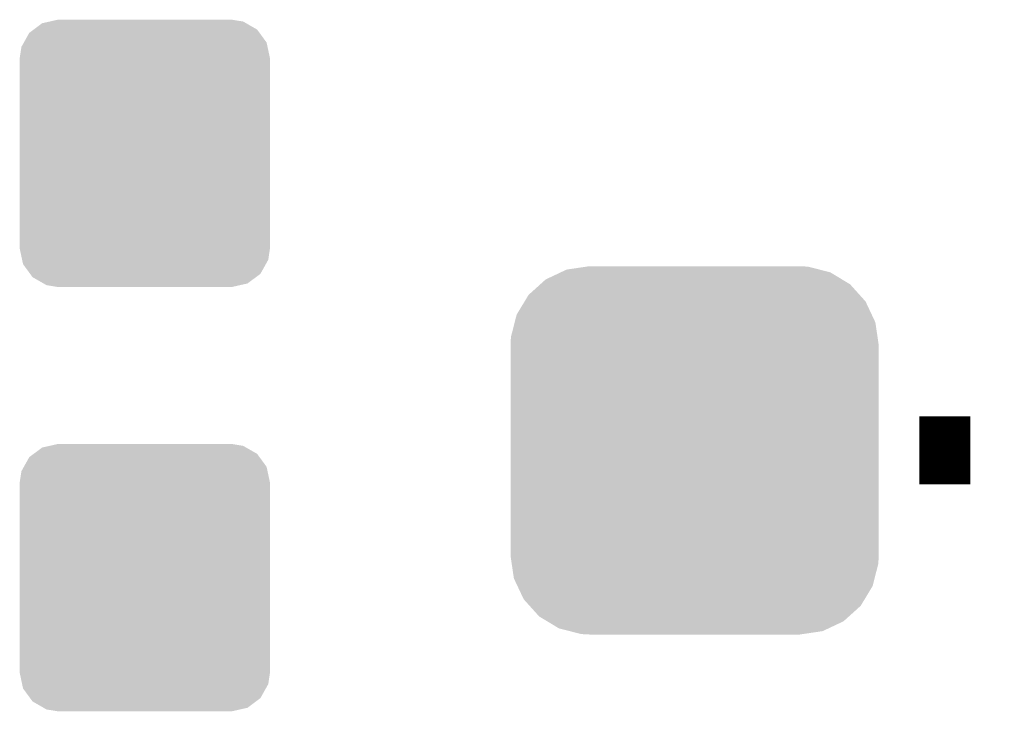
# Model space of a CAD drawing. Extents: x -1.3 to 24.2, y -6.4 to 36.7.
# Tile 35 of 38: x 13.2 to 16.1, y 30.8 to 32.9. Entities that reach past the tile are written whole.
import ezdxf

# ---------------------------------------------------------------- set-up
doc = ezdxf.new("R2010")
doc.units = 0
doc.layers.get('0').update_dxf_attribs({"linetype": 'CONTINUOUS'})
doc.layers.add('PRESSURE_27_CLICK_V100_GTO', color=14, linetype='CONTINUOUS')
doc.layers.add('PRESSURE_27_CLICK_V100_GTS', color=12, linetype='CONTINUOUS')

# ---------------------------------------------------------------- blocks, each defined once
blk = doc.blocks.new('CUSTOM_65')
for points in [[(-0.445816, 0.51162), (-0.400774, 0.532846), (0.441342, 0.51162), (0.406198, 0.532846)], [(-0.400774, 0.532846), (-0.383312, 0.541074), (0.406198, 0.532846), (0.373946, 0.541074)], [(-0.383312, 0.541074), (-0.323442, 0.549926), (0.373946, 0.541074), (0.339246, 0.549926)], [(-0.323442, 0.549926), (-0.31496, 0.55118), (0.339246, 0.549926), (0.31496, 0.55118)], [(-0.461888, 0.497124), (-0.445816, 0.51162), (0.465342, 0.497124), (0.441342, 0.51162)], [(-0.497124, 0.465342), (-0.461888, 0.497124), (0.49401, 0.465342), (0.465342, 0.497124)], [(-0.532846, 0.406198), (-0.508918, 0.445816), (0.53029, 0.406198), (0.51162, 0.445816)], [(-0.508918, 0.445816), (-0.497124, 0.465342), (0.51162, 0.445816), (0.49401, 0.465342)], [(-0.549926, 0.339246), (-0.538686, 0.383312), (0.54759, 0.339246), (0.541074, 0.383312)], [(-0.538686, 0.383312), (-0.532846, 0.406198), (0.541074, 0.383312), (0.53029, 0.406198)], [(-0.55118, 0.31496), (-0.549926, 0.339246), (0.55118, 0.31496), (0.54759, 0.339246)], [(-0.55118, -0.31496), (-0.55118, 0.31496), (0.55118, -0.31496), (0.55118, 0.31496)], [(-0.547588, -0.339246), (-0.55118, -0.31496), (0.549926, -0.339246), (0.55118, -0.31496)], [(-0.541074, -0.383312), (-0.547588, -0.339246), (0.538684, -0.383312), (0.549926, -0.339246)], [(-0.530288, -0.406198), (-0.541074, -0.383312), (0.532846, -0.406198), (0.538684, -0.383312)], [(-0.51162, -0.445816), (-0.530288, -0.406198), (0.508916, -0.445816), (0.532846, -0.406198)], [(-0.494008, -0.465342), (-0.51162, -0.445816), (0.497124, -0.465342), (0.508916, -0.445816)], [(-0.465342, -0.497124), (-0.494008, -0.465342), (0.461886, -0.497124), (0.497124, -0.465342)], [(-0.44134, -0.51162), (-0.465342, -0.497124), (0.445816, -0.51162), (0.461886, -0.497124)], [(-0.406198, -0.532846), (-0.44134, -0.51162), (0.400772, -0.532846), (0.445816, -0.51162)], [(-0.373944, -0.541074), (-0.406198, -0.532846), (0.383312, -0.541074), (0.400772, -0.532846)], [(-0.339246, -0.549926), (-0.373944, -0.541074), (0.32344, -0.549926), (0.383312, -0.541074)], [(-0.31496, -0.55118), (-0.339246, -0.549926), (0.31496, -0.55118), (0.32344, -0.549926)]]:
    blk.add_solid(points)
blk = doc.blocks.new('CUSTOM_68')
for points in [[(-0.332728, 0.370554), (-0.307372, 0.38948), (0.336202, 0.370554), (0.303194, 0.38948)], [(-0.307372, 0.38948), (-0.284926, 0.394526), (0.303194, 0.38948), (0.294392, 0.394526)], [(-0.284926, 0.394526), (-0.26035, 0.40005), (0.294392, 0.394526), (0.26035, 0.40005)], [(-0.362222, 0.331614), (-0.345994, 0.360652), (0.3646, 0.331614), (0.343424, 0.360652)], [(-0.345994, 0.360652), (-0.332728, 0.370554), (0.343424, 0.360652), (0.336202, 0.370554)], [(-0.369504, 0.31858), (-0.362222, 0.331614), (0.36738, 0.31858), (0.3646, 0.331614)], [(-0.37465, 0.28448), (-0.369504, 0.31858), (0.37465, 0.28448), (0.36738, 0.31858)], [(-0.37465, -0.28448), (-0.37465, 0.28448), (0.37465, -0.28448), (0.37465, 0.28448)], [(-0.367378, -0.31858), (-0.37465, -0.28448), (0.369504, -0.31858), (0.37465, -0.28448)], [(-0.3646, -0.331614), (-0.367378, -0.31858), (0.36222, -0.331614), (0.369504, -0.31858)], [(-0.343422, -0.360652), (-0.3646, -0.331614), (0.345994, -0.360652), (0.36222, -0.331614)], [(-0.336202, -0.370554), (-0.343422, -0.360652), (0.332726, -0.370554), (0.345994, -0.360652)], [(-0.303192, -0.38948), (-0.336202, -0.370554), (0.307372, -0.38948), (0.332726, -0.370554)], [(-0.294392, -0.394526), (-0.303192, -0.38948), (0.284924, -0.394526), (0.307372, -0.38948)], [(-0.26035, -0.40005), (-0.294392, -0.394526), (0.26035, -0.40005), (0.284924, -0.394526)]]:
    blk.add_solid(points)

msp = doc.modelspace()

# ---------------------------------------------------------------- linework, layer by layer
at = {"layer": 'PRESSURE_27_CLICK_V100_GTO', "const_width": 0.2032}
msp.add_lwpolyline([(15.8496, 31.623), (16.002, 31.623)], dxfattribs=at)

# ---------------------------------------------------------------- block references
at = {"layer": 'PRESSURE_27_CLICK_V100_GTS'}
for name, p in [('CUSTOM_68', (13.53058, 32.512)), ('CUSTOM_65', (15.1765, 31.623)), ('CUSTOM_68', (13.53058, 31.242))]:
    msp.add_blockref(name, p, dxfattribs=at)

doc.saveas('drawing.dxf')
